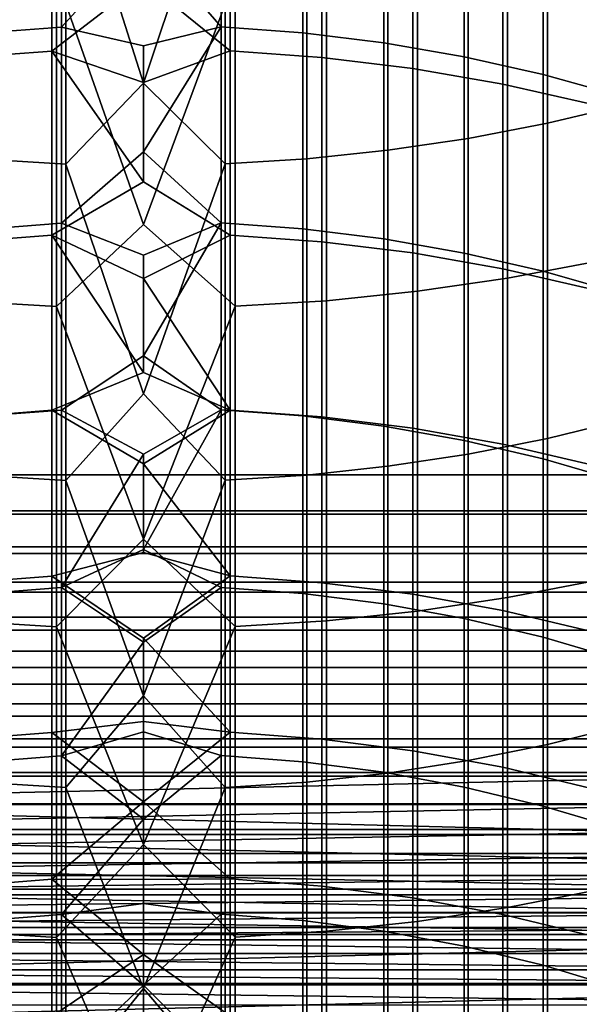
# Model space of a CAD drawing. Header units: metres. Extents: x -28 to 70, y -218 to 28.
# Tile 101 of 256: x -0.81 to 2.85, y -183.75 to -177.32. Entities that reach past the tile are written whole.
import ezdxf

# ---------------------------------------------------------------- set-up
doc = ezdxf.new("R2010")
doc.units = ezdxf.units.M
doc.layers.add('solid_10_261_432_XXX', color=7, linetype='CONTINUOUS')

msp = doc.modelspace()

# ---------------------------------------------------------------- linework, layer by layer
at = {"layer": 'solid_10_261_432_XXX'}
for points in [[(-3.3, -17.029387, 235.5), (-3.3, -180.294357, 235.5), (3.3, -180.294357, 235.5), (3.3, -17.029387, 235.5)], [(3, -17.029387, 225.5), (3, -180.294357, 225.5), (-3, -180.294357, 225.5), (-3, -17.029387, 225.5)], [(0.534932, -176.133957, 464.061493), (0, -177.732651, 462.496002), (-0.507145, -176.135056, 464.062622), (0, -175.645493, 464.555298)], [(3.1491, -175.757294, 463.674316), (3.1491, -177.874298, 461.557281), (2.640641, -177.995178, 461.674866), (2.640641, -175.874878, 463.795166)], [(2.640641, -175.874878, 463.795166), (2.640641, -177.995178, 461.674866), (2.123228, -178.094635, 461.771637), (2.123228, -175.971634, 463.894623)], [(2.123228, -175.971634, 463.894623), (2.123228, -178.094635, 461.771637), (1.598617, -178.172333, 461.847229), (1.598617, -176.047226, 463.972321)], [(-1.068586, -176.066849, 435.496948), (-1.068586, -177.407333, 433.382111), (-0.534932, -177.367538, 433.357666), (-0.534932, -176.02774, 435.471405)], [(-0.534932, -176.02774, 435.471405), (-0.534932, -177.367538, 433.357666), (0, -176.780121, 434.271149), (0, -176.053421, 435.403595)], [(0.507145, -176.026428, 435.470551), (0, -176.780121, 434.271149), (0.507145, -177.366196, 433.356812)], [(0.507145, -176.026428, 435.470551), (0.507145, -177.366196, 433.356812), (1.040938, -177.404617, 433.380432), (1.040938, -176.064178, 435.495209)], [(1.040938, -176.064178, 435.495209), (1.040938, -177.404617, 433.380432), (1.571201, -177.469421, 433.420288), (1.571201, -176.127869, 435.536804)], [(1.598617, -176.047226, 463.972321), (1.598617, -178.172333, 461.847229), (1.068586, -178.228012, 461.901398), (1.068586, -176.101395, 464.028015)], [(-0.507145, -176.135056, 464.062622), (-0.507145, -178.262619, 461.935059), (-1.040938, -178.230301, 461.903625), (-1.040938, -176.103622, 464.030304)], [(0, -177.732651, 462.496002), (-0.507145, -178.262619, 461.935059), (-0.507145, -176.135056, 464.062622)], [(0.534932, -176.133957, 464.061493), (0.534932, -178.26149, 461.93396), (0, -177.732651, 462.496002)], [(1.068586, -176.101395, 464.028015), (1.068586, -178.228012, 461.901398), (0.534932, -178.26149, 461.93396), (0.534932, -176.133957, 464.061493)], [(1.571201, -176.127869, 435.536804), (1.571201, -177.469421, 433.420288), (2.096138, -177.560425, 433.476227), (2.096138, -176.217285, 435.595245)], [(-0.599433, -176.261383, 432.677704), (-0.599433, -177.524109, 430.558563), (-1.197506, -177.568604, 430.584259), (-1.197506, -176.305145, 432.70459)], [(-0.599433, -176.261383, 432.677704), (0, -177.0634, 431.313538), (-0.599433, -177.524109, 430.558563)], [(0.567694, -176.259872, 432.676758), (0.567694, -177.522568, 430.557678), (0, -177.0634, 431.313538), (0, -176.380508, 432.4505)], [(1.16592, -176.302109, 432.702728), (1.16592, -177.565506, 430.582458), (0.567694, -177.522568, 430.557678), (0.567694, -176.259872, 432.676758)], [(2.096138, -176.217285, 435.595245), (2.096138, -177.560425, 433.476227), (2.613968, -177.677292, 433.548065), (2.613968, -176.332138, 435.670288)], [(1.760336, -176.373398, 432.746552), (1.760336, -177.63797, 430.624298), (1.16592, -177.565506, 430.582458), (1.16592, -176.302109, 432.702728)], [(2.613968, -176.332138, 435.670288), (2.613968, -177.677292, 433.548065), (3.122935, -177.819641, 433.635559), (3.122935, -176.472031, 435.761658)], [(2.348998, -176.473511, 432.808075), (2.348998, -177.739746, 430.683075), (1.760336, -177.63797, 430.624298), (1.760336, -176.373398, 432.746552)], [(2.929983, -176.602112, 432.887146), (2.929983, -177.870483, 430.758545), (2.348998, -177.739746, 430.683075), (2.348998, -176.473511, 432.808075)], [(-0.567694, -177.040588, 464.993469), (0, -178.658035, 463.409027), (0.599433, -177.039352, 464.992188), (0, -176.546036, 465.492859)], [(0.507145, -177.366196, 433.356812), (0, -176.780121, 434.271149), (-0.534932, -177.367538, 433.357666), (0, -177.489944, 433.128082)], [(2.379969, -176.860733, 464.808594), (2.379969, -179.008591, 462.660736), (2.960494, -178.899124, 462.55426), (2.960494, -176.754242, 464.699127)], [(1.791665, -176.943924, 464.894104), (1.791665, -179.094086, 462.743927), (2.379969, -179.008591, 462.660736), (2.379969, -176.860733, 464.808594)], [(1.197506, -177.003525, 464.955353), (1.197506, -179.155365, 462.803528), (1.791665, -179.094086, 462.743927), (1.791665, -176.943924, 464.894104)], [(-1.16592, -177.006012, 464.957916), (-1.16592, -179.157928, 462.80603), (-0.567694, -179.193466, 462.840576), (-0.567694, -177.040588, 464.993469)], [(-0.567694, -177.040588, 464.993469), (-0.567694, -179.193466, 462.840576), (0, -178.658035, 463.409027)], [(0, -178.658035, 463.409027), (0.599433, -179.1922, 462.839355), (0.599433, -177.039352, 464.992188)], [(0.599433, -177.039352, 464.992188), (0.599433, -179.1922, 462.839355), (1.197506, -179.155365, 462.803528), (1.197506, -177.003525, 464.955353)], [(-0.599433, -177.524109, 430.558563), (0, -177.0634, 431.313538), (0.567694, -177.522568, 430.557678), (0, -177.72937, 430.166595)], [(-1.068586, -177.407333, 433.382111), (-1.068586, -178.689026, 431.23114), (-0.534932, -178.64859, 431.207794), (-0.534932, -177.367538, 433.357666)], [(-0.534932, -177.367538, 433.357666), (-0.534932, -178.64859, 431.207794), (0, -178.182755, 431.97464), (0, -177.489944, 433.128082)], [(0.507145, -177.366196, 433.356812), (0, -177.489944, 433.128082), (0, -178.182755, 431.97464)], [(0.507145, -177.366196, 433.356812), (0, -178.182755, 431.97464), (0.507145, -178.647217, 431.207001)], [(0.507145, -177.366196, 433.356812), (0.507145, -178.647217, 431.207001), (1.040938, -178.686264, 431.229553), (1.040938, -177.404617, 433.380432)], [(1.040938, -177.404617, 433.380432), (1.040938, -178.686264, 431.229553), (1.571201, -178.752151, 431.267578), (1.571201, -177.469421, 433.420288)], [(1.571201, -177.469421, 433.420288), (1.571201, -178.752151, 431.267578), (2.096138, -178.844666, 431.320984), (2.096138, -177.560425, 433.476227)], [(-0.599433, -177.524109, 430.558563), (-0.599433, -178.727966, 428.405457), (-1.197506, -178.773148, 428.429901), (-1.197506, -177.568604, 430.584259)], [(-0.599433, -177.524109, 430.558563), (0, -177.72937, 430.166595), (0, -178.378281, 429.009888)], [(-0.599433, -177.524109, 430.558563), (0, -178.378281, 429.009888), (-0.599433, -178.727966, 428.405457)], [(0.567694, -177.522568, 430.557678), (0.567694, -178.72641, 428.404602), (0, -178.378281, 429.009888), (0, -177.72937, 430.166595)], [(1.16592, -177.565506, 430.582458), (1.16592, -178.770004, 428.428192), (0.567694, -178.72641, 428.404602), (0.567694, -177.522568, 430.557678)], [(2.096138, -177.560425, 433.476227), (2.096138, -178.844666, 431.320984), (2.613968, -178.96347, 431.389587), (2.613968, -177.677292, 433.548065)], [(1.760336, -177.63797, 430.624298), (1.760336, -178.843597, 428.468018), (1.16592, -178.770004, 428.428192), (1.16592, -177.565506, 430.582458)], [(2.348998, -177.739746, 430.683075), (2.348998, -178.946945, 428.523956), (1.760336, -178.843597, 428.468018), (1.760336, -177.63797, 430.624298)], [(2.613968, -177.677292, 433.548065), (2.613968, -178.96347, 431.389587), (3.122935, -179.108185, 431.473114), (3.122935, -177.819641, 433.635559)], [(0.534932, -178.26149, 461.93396), (0, -179.763763, 460.381378), (-0.507145, -178.262619, 461.935059), (0, -177.732651, 462.496002)], [(2.929983, -177.870483, 430.758545), (2.929983, -179.079712, 428.595795), (2.348998, -178.946945, 428.523956), (2.348998, -177.739746, 430.683075)], [(3.1491, -177.874298, 461.557281), (3.1491, -179.932175, 459.382751), (2.640641, -180.056244, 459.496979), (2.640641, -177.995178, 461.674866)], [(2.640641, -177.995178, 461.674866), (2.640641, -180.056244, 459.496979), (2.123228, -180.158325, 459.590942), (2.123228, -178.094635, 461.771637)], [(2.123228, -178.094635, 461.771637), (2.123228, -180.158325, 459.590942), (1.598617, -180.238083, 459.664368), (1.598617, -178.172333, 461.847229)], [(0.507145, -178.647217, 431.207001), (0, -178.182755, 431.97464), (-0.534932, -178.64859, 431.207794), (0, -178.858398, 430.811035)], [(1.598617, -178.172333, 461.847229), (1.598617, -180.238083, 459.664368), (1.068586, -180.295242, 459.71698), (1.068586, -178.228012, 461.901398)], [(-0.507145, -178.262619, 461.935059), (-0.507145, -180.330765, 459.749664), (-1.040938, -180.297592, 459.719147), (-1.040938, -178.230301, 461.903625)], [(0, -179.763763, 460.381378), (-0.507145, -180.330765, 459.749664), (-0.507145, -178.262619, 461.935059)], [(0.534932, -178.26149, 461.93396), (0.534932, -180.329605, 459.748596), (0, -179.763763, 460.381378)], [(1.068586, -178.228012, 461.901398), (1.068586, -180.295242, 459.71698), (0.534932, -180.329605, 459.748596), (0.534932, -178.26149, 461.93396)], [(-0.599433, -178.727966, 428.405457), (0, -178.378281, 429.009888), (0.567694, -178.72641, 428.404602), (0, -179.009964, 427.843719)], [(-1.068586, -178.689026, 431.23114), (-1.068586, -179.91098, 429.045654), (-0.534932, -179.869904, 429.023438), (-0.534932, -178.64859, 431.207794)], [(-0.567694, -179.193466, 462.840576), (0, -180.713333, 461.269257), (0.599433, -179.1922, 462.839355), (0, -178.658035, 463.409027)], [(-0.534932, -178.64859, 431.207794), (-0.534932, -179.869904, 429.023438), (0, -179.516739, 429.637543), (0, -178.858398, 430.811035)], [(0.507145, -178.647217, 431.207001), (0, -178.858398, 430.811035), (0, -179.516739, 429.637543)], [(0.507145, -178.647217, 431.207001), (0, -179.516739, 429.637543), (0.507145, -179.868515, 429.022675)], [(0.507145, -178.647217, 431.207001), (0.507145, -179.868515, 429.022675), (1.040938, -179.908173, 429.044128), (1.040938, -178.686264, 431.229553)], [(1.040938, -178.686264, 431.229553), (1.040938, -179.908173, 429.044128), (1.571201, -179.975082, 429.080353), (1.571201, -178.752151, 431.267578)], [(-0.599433, -178.727966, 428.405457), (-0.599433, -179.87204, 426.219971), (-1.197506, -179.917877, 426.243164), (-1.197506, -178.773148, 428.429901)], [(-0.599433, -178.727966, 428.405457), (0, -179.009964, 427.843719), (0, -179.624313, 426.668304)], [(-0.599433, -178.727966, 428.405457), (0, -179.624313, 426.668304), (-0.599433, -179.87204, 426.219971)], [(0.567694, -178.72641, 428.404602), (0.567694, -179.870453, 426.219177), (0, -179.009964, 427.843719)], [(1.16592, -178.770004, 428.428192), (1.16592, -179.914688, 426.241547), (0.567694, -179.870453, 426.219177), (0.567694, -178.72641, 428.404602)], [(1.760336, -178.843597, 428.468018), (1.760336, -179.989349, 426.279327), (1.16592, -179.914688, 426.241547), (1.16592, -178.770004, 428.428192)], [(1.571201, -178.752151, 431.267578), (1.571201, -179.975082, 429.080353), (2.096138, -180.069031, 429.131195), (2.096138, -178.844666, 431.320984)], [(2.348998, -178.946945, 428.523956), (2.348998, -180.094208, 426.332397), (1.760336, -179.989349, 426.279327), (1.760336, -178.843597, 428.468018)], [(2.096138, -178.844666, 431.320984), (2.096138, -180.069031, 429.131195), (2.613968, -180.189682, 429.196472), (2.613968, -178.96347, 431.389587)], [(2.379969, -179.008591, 462.660736), (2.379969, -181.096436, 460.454529), (2.960494, -180.98407, 460.351105), (2.960494, -178.899124, 462.55426)], [(2.929983, -179.079712, 428.595795), (2.929983, -180.228897, 426.400574), (2.348998, -180.094208, 426.332397), (2.348998, -178.946945, 428.523956)], [(2.613968, -178.96347, 431.389587), (2.613968, -180.189682, 429.196472), (3.122935, -180.336639, 429.276001), (3.122935, -179.108185, 431.473114)], [(0.567694, -179.870453, 426.219177), (0, -179.624313, 426.668304), (0, -179.009964, 427.843719)], [(1.791665, -179.094086, 462.743927), (1.791665, -181.184204, 460.535309), (2.379969, -181.096436, 460.454529), (2.379969, -179.008591, 462.660736)], [(1.197506, -179.155365, 462.803528), (1.197506, -181.247086, 460.593201), (1.791665, -181.184204, 460.535309), (1.791665, -179.094086, 462.743927)], [(-1.16592, -179.157928, 462.80603), (-1.16592, -181.249725, 460.595642), (-0.567694, -181.286194, 460.629211), (-0.567694, -179.193466, 462.840576)], [(0.599433, -179.1922, 462.839355), (0.599433, -181.284897, 460.628021), (1.197506, -181.247086, 460.593201), (1.197506, -179.155365, 462.803528)], [(-0.567694, -179.193466, 462.840576), (-0.567694, -181.286194, 460.629211), (0, -180.713333, 461.269257)], [(0, -180.713333, 461.269257), (0.599433, -181.284897, 460.628021), (0.599433, -179.1922, 462.839355)], [(0.507145, -179.868515, 429.022675), (0, -179.516739, 429.637543), (-0.534932, -179.869904, 429.023438), (0, -180.157593, 428.454407)], [(-0.599433, -179.87204, 426.219971), (0, -179.624313, 426.668304), (0.567694, -179.870453, 426.219177), (0, -180.221161, 425.483948)], [(0.534932, -180.329605, 459.748596), (0, -181.737381, 458.212982), (-0.507145, -180.330765, 459.749664), (0, -179.763763, 460.381378)], [(-0.599433, -179.87204, 426.219971), (-0.599433, -180.95546, 424.003784), (-1.197506, -181.001923, 424.025726), (-1.197506, -179.917877, 426.243164)], [(-1.068586, -179.91098, 429.045654), (-1.068586, -181.07225, 426.827332), (-0.534932, -181.030579, 426.806244), (-0.534932, -179.869904, 429.023438)], [(-0.599433, -180.95546, 424.003784), (-0.599433, -179.87204, 426.219971), (0, -180.221161, 425.483948), (0, -180.8004, 424.290833)], [(-0.534932, -179.869904, 429.023438), (-0.534932, -181.030579, 426.806244), (0, -180.157593, 428.454407)], [(0.507145, -179.868515, 429.022675), (0, -180.157593, 428.454407), (0, -180.780869, 427.261932)], [(0.507145, -179.868515, 429.022675), (0, -180.780869, 427.261932), (0.507145, -181.02916, 426.805542)], [(0.567694, -179.870453, 426.219177), (0.567694, -180.953857, 424.003052), (0, -180.221161, 425.483948)], [(0.507145, -179.868515, 429.022675), (0.507145, -181.02916, 426.805542), (1.040938, -181.069397, 426.825897), (1.040938, -179.908173, 429.044128)], [(1.16592, -179.914688, 426.241547), (1.16592, -180.998688, 424.0242), (0.567694, -180.953857, 424.003052), (0.567694, -179.870453, 426.219177)], [(1.040938, -179.908173, 429.044128), (1.040938, -181.069397, 426.825897), (1.571201, -181.137283, 426.86026), (1.571201, -179.975082, 429.080353)], [(1.760336, -179.989349, 426.279327), (1.760336, -181.074371, 424.059906), (1.16592, -180.998688, 424.0242), (1.16592, -179.914688, 426.241547)], [(3.1491, -179.932175, 459.382751), (3.1491, -181.929352, 457.152344), (2.640641, -182.056519, 457.263092), (2.640641, -180.056244, 459.496979)], [(1.571201, -179.975082, 429.080353), (1.571201, -181.137283, 426.86026), (2.096138, -181.23259, 426.908478), (2.096138, -180.069031, 429.131195)], [(2.348998, -180.094208, 426.332397), (2.348998, -181.180634, 424.110077), (1.760336, -181.074371, 424.059906), (1.760336, -179.989349, 426.279327)], [(2.096138, -180.069031, 429.131195), (2.096138, -181.23259, 426.908478), (2.613968, -181.354996, 426.970428), (2.613968, -180.189682, 429.196472)], [(2.640641, -180.056244, 459.496979), (2.640641, -182.056519, 457.263092), (2.123228, -182.161148, 457.354218), (2.123228, -180.158325, 459.590942)], [(2.929983, -180.228897, 426.400574), (2.929983, -181.317154, 424.1745), (2.348998, -181.180634, 424.110077), (2.348998, -180.094208, 426.332397)], [(-0.534932, -181.030579, 426.806244), (0, -180.780869, 427.261932), (0, -180.157593, 428.454407)], [(2.123228, -180.158325, 459.590942), (2.123228, -182.161148, 457.354218), (1.598617, -182.242905, 457.425415), (1.598617, -180.238083, 459.664368)], [(2.613968, -180.189682, 429.196472), (2.613968, -181.354996, 426.970428), (3.122935, -181.504089, 427.045868), (3.122935, -180.336639, 429.276001)], [(0.567694, -180.953857, 424.003052), (0, -180.8004, 424.290833), (0, -180.221161, 425.483948)], [(1.598617, -180.238083, 459.664368), (1.598617, -182.242905, 457.425415), (1.068586, -182.301483, 457.47644), (1.068586, -180.295242, 459.71698)], [(-3.3, -180.294357, 235.5), (-3.308622, -180.529068, 235.5), (3.308621, -180.529053, 235.5), (3.3, -180.294357, 235.5)], [(3, -180.294357, 225.5), (3.009405, -180.55072, 225.5), (-3.009404, -180.550705, 225.5), (-3, -180.294357, 225.5)], [(-0.507145, -180.330765, 459.749664), (-0.507145, -182.337891, 457.508148), (-1.040938, -182.303894, 457.478516), (-1.040938, -180.297592, 459.719147)], [(0, -181.737381, 458.212982), (-0.507145, -182.337891, 457.508148), (-0.507145, -180.330765, 459.749664)], [(0.534932, -180.329605, 459.748596), (0.534932, -182.3367, 457.507111), (0, -181.737381, 458.212982)], [(1.068586, -180.295242, 459.71698), (1.068586, -182.301483, 457.47644), (0.534932, -182.3367, 457.507111), (0.534932, -180.329605, 459.748596)], [(-3.308622, -180.529068, 235.5), (-3.33454, -180.763245, 235.5), (3.334539, -180.763245, 235.5), (3.308621, -180.529053, 235.5)], [(3.009405, -180.55072, 225.5), (3.037735, -180.806915, 225.5), (-3.037731, -180.806885, 225.5), (-3.009404, -180.550705, 225.5)], [(-0.567694, -181.286194, 460.629211), (0, -182.710434, 459.075043), (0.599433, -181.284897, 460.628021), (0, -180.713333, 461.269257)], [(-3.33454, -180.763245, 235.5), (-3.377668, -180.995102, 235.5), (3.37767, -180.995102, 235.5), (3.334539, -180.763245, 235.5)], [(0.507145, -181.02916, 426.805542), (0, -180.780869, 427.261932), (-0.534932, -181.030579, 426.806244), (0, -181.386383, 426.060333)], [(3.037735, -180.806915, 225.5), (3.084924, -181.060684, 225.5), (-3.084918, -181.060654, 225.5), (-3.037731, -180.806885, 225.5)], [(-0.599433, -180.95546, 424.003784), (0, -180.8004, 424.290833), (0.567694, -180.953857, 424.003052), (0, -181.361908, 423.089294)], [(-0.599433, -180.95546, 424.003784), (-0.599433, -181.977402, 421.758606), (-1.197506, -182.02446, 421.779266), (-1.197506, -181.001923, 424.025726)], [(-0.599433, -181.977402, 421.758606), (-0.599433, -180.95546, 424.003784), (0, -181.361908, 423.089294), (0, -181.905533, 421.879547)], [(0.567694, -180.953857, 424.003052), (0.567694, -181.975784, 421.757904), (0, -181.361908, 423.089294)], [(1.16592, -180.998688, 424.0242), (1.16592, -182.021179, 421.777832), (0.567694, -181.975784, 421.757904), (0.567694, -180.953857, 424.003052)], [(-3.377668, -180.995102, 235.5), (-3.437718, -181.223022, 235.5), (3.437721, -181.223038, 235.5), (3.37767, -180.995102, 235.5)], [(-1.068586, -181.07225, 426.827332), (-1.068586, -182.171951, 424.577881), (-0.534932, -182.1297, 424.557953), (-0.534932, -181.030579, 426.806244)], [(-0.534932, -181.030579, 426.806244), (-0.534932, -182.1297, 424.557953), (0, -181.386383, 426.060333)], [(0.507145, -182.128281, 424.557281), (0.507145, -181.02916, 426.805542), (0, -181.386383, 426.060333), (0, -181.974045, 424.849915)], [(0.507145, -181.02916, 426.805542), (0.507145, -182.128281, 424.557281), (1.040938, -182.169052, 424.576508), (1.040938, -181.069397, 426.825897)], [(1.760336, -181.074371, 424.059906), (1.760336, -182.097809, 421.811432), (1.16592, -182.021179, 421.777832), (1.16592, -180.998688, 424.0242)], [(2.379969, -181.096436, 460.454529), (2.379969, -183.122696, 458.19162), (2.960494, -183.007538, 458.091309), (2.960494, -180.98407, 460.351105)], [(3.084924, -181.060684, 225.5), (3.150609, -181.310028, 225.5), (-3.150602, -181.309998, 225.5), (-3.084918, -181.060654, 225.5)], [(1.040938, -181.069397, 426.825897), (1.040938, -182.169052, 424.576508), (1.571201, -182.237869, 424.608978), (1.571201, -181.137283, 426.86026)], [(2.348998, -181.180634, 424.110077), (2.348998, -182.205429, 421.858643), (1.760336, -182.097809, 421.811432), (1.760336, -181.074371, 424.059906)], [(1.791665, -181.184204, 460.535309), (1.791665, -183.212662, 458.269958), (2.379969, -183.122696, 458.19162), (2.379969, -181.096436, 460.454529)], [(1.571201, -181.137283, 426.86026), (1.571201, -182.237869, 424.608978), (2.096138, -182.334457, 424.654572), (2.096138, -181.23259, 426.908478)], [(-3.437718, -181.223022, 235.5), (-3.514354, -181.445831, 235.5), (3.514359, -181.445847, 235.5), (3.437721, -181.223038, 235.5)], [(1.197506, -181.247086, 460.593201), (1.197506, -183.277115, 458.326111), (1.791665, -183.212662, 458.269958), (1.791665, -181.184204, 460.535309)], [(2.929983, -181.317154, 424.1745), (2.929983, -182.343674, 421.919281), (2.348998, -182.205429, 421.858643), (2.348998, -181.180634, 424.110077)], [(-1.16592, -181.249725, 460.595642), (-1.16592, -183.279816, 458.328461), (-0.567694, -183.3172, 458.361023), (-0.567694, -181.286194, 460.629211)], [(-0.567694, -181.286194, 460.629211), (-0.567694, -183.3172, 458.361023), (0, -182.710434, 459.075043)], [(0, -182.710434, 459.075043), (0.599433, -183.315872, 458.359863), (0.599433, -181.284897, 460.628021)], [(0.599433, -181.284897, 460.628021), (0.599433, -183.315872, 458.359863), (1.197506, -183.277115, 458.326111), (1.197506, -181.247086, 460.593201)], [(2.096138, -181.23259, 426.908478), (2.096138, -182.334457, 424.654572), (2.613968, -182.458527, 424.713104), (2.613968, -181.354996, 426.970428)], [(3.150609, -181.310028, 225.5), (3.234411, -181.553696, 225.5), (-3.2344, -181.553665, 225.5), (-3.150602, -181.309998, 225.5)], [(2.613968, -181.354996, 426.970428), (2.613968, -182.458527, 424.713104), (3.122935, -182.609634, 424.784424), (3.122935, -181.504089, 427.045868)], [(-0.534932, -182.1297, 424.557953), (0, -181.974045, 424.849915), (0, -181.386383, 426.060333)], [(0.567694, -181.975784, 421.757904), (0, -181.905533, 421.879547), (0, -181.361908, 423.089294)], [(-3.514354, -181.445831, 235.5), (-3.607262, -181.662582, 235.5), (3.607268, -181.662598, 235.5), (3.514359, -181.445847, 235.5)], [(3.234411, -181.553696, 225.5), (3.336047, -181.790817, 225.5), (-3.336032, -181.790787, 225.5), (-3.2344, -181.553665, 225.5)], [(-3.607262, -181.662582, 235.5), (-3.715932, -181.871994, 235.5), (3.715939, -181.872009, 235.5), (3.607268, -181.662598, 235.5)], [(0.534932, -182.3367, 457.507111), (0, -183.652054, 455.992401), (-0.507145, -182.337891, 457.508148), (0, -181.737381, 458.212982)], [(3.336047, -181.790817, 225.5), (3.454941, -182.019928, 225.5), (-3.454924, -182.019897, 225.5), (-3.336032, -181.790787, 225.5)], [(-3.715932, -181.871994, 235.5), (-3.839669, -182.072739, 235.5), (3.83968, -182.072754, 235.5), (3.715939, -181.872009, 235.5)], [(-0.599433, -181.977402, 421.758606), (0, -181.905533, 421.879547), (0, -182.431183, 420.661896)], [(0.567694, -181.975784, 421.757904), (0, -182.431183, 420.661896), (0, -181.905533, 421.879547)], [(3.1491, -181.929352, 457.152344), (3.1491, -183.864304, 454.867737), (2.640641, -183.994476, 454.974945), (2.640641, -182.056519, 457.263092)], [(-0.599433, -181.977402, 421.758606), (-0.599433, -182.937088, 419.486145), (-1.197506, -182.984695, 419.505463), (-1.197506, -182.02446, 421.779266)], [(-0.599433, -181.977402, 421.758606), (0, -182.431183, 420.661896), (-0.599433, -182.937088, 419.486145)], [(0.507145, -182.128281, 424.557281), (0, -181.974045, 424.849915), (-0.534932, -182.1297, 424.557953), (0, -182.543701, 423.63092)], [(0.567694, -181.975784, 421.757904), (0.567694, -182.935455, 419.485474), (0, -182.431183, 420.661896)], [(1.16592, -182.021179, 421.777832), (1.16592, -182.981384, 419.50412), (0.567694, -182.935455, 419.485474), (0.567694, -181.975784, 421.757904)], [(3.454941, -182.019928, 225.5), (3.590286, -182.239487, 225.5), (-3.590267, -182.239456, 225.5), (-3.454924, -182.019897, 225.5)], [(1.760336, -182.097809, 421.811432), (1.760336, -183.058914, 419.535614), (1.16592, -182.981384, 419.50412), (1.16592, -182.021179, 421.777832)], [(2.640641, -182.056519, 457.263092), (2.640641, -183.994476, 454.974945), (2.123228, -184.101593, 455.063141), (2.123228, -182.161148, 457.354218)], [(-3.839669, -182.072739, 235.5), (-3.977777, -182.263718, 235.5), (3.977789, -182.263733, 235.5), (3.83968, -182.072754, 235.5)], [(-1.068586, -182.171951, 424.577881), (-1.068586, -183.209244, 422.29895), (-0.534932, -183.166473, 422.280182), (-0.534932, -182.1297, 424.557953)], [(-0.534932, -182.1297, 424.557953), (-0.534932, -183.166473, 422.280182), (0, -182.543701, 423.63092)], [(0.507145, -183.165024, 422.279572), (0.507145, -182.128281, 424.557281), (0, -182.543701, 423.63092), (0, -183.095215, 422.403595)], [(0.507145, -182.128281, 424.557281), (0.507145, -183.165024, 422.279572), (1.040938, -183.206314, 422.297668), (1.040938, -182.169052, 424.576508)], [(2.348998, -182.205429, 421.858643), (2.348998, -183.167786, 419.579834), (1.760336, -183.058914, 419.535614), (1.760336, -182.097809, 421.811432)], [(1.040938, -182.169052, 424.576508), (1.040938, -183.206314, 422.297668), (1.571201, -183.276001, 422.328247), (1.571201, -182.237869, 424.608978)], [(2.123228, -182.161148, 457.354218), (2.123228, -184.101593, 455.063141), (1.598617, -184.185272, 455.13205), (1.598617, -182.242905, 457.425415)], [(3.590286, -182.239487, 225.5), (3.741348, -182.44838, 225.5), (-3.741326, -182.448349, 225.5), (-3.590267, -182.239456, 225.5)], [(1.598617, -182.242905, 457.425415), (1.598617, -184.185272, 455.13205), (1.068586, -184.245224, 455.181458), (1.068586, -182.301483, 457.47644)], [(1.571201, -182.237869, 424.608978), (1.571201, -183.276001, 422.328247), (2.096138, -183.37381, 422.371155), (2.096138, -182.334457, 424.654572)], [(2.929983, -182.343674, 421.919281), (2.929983, -183.307648, 419.636627), (2.348998, -183.167786, 419.579834), (2.348998, -182.205429, 421.858643)], [(-3.977777, -182.263718, 235.5), (-4.129601, -182.444046, 235.5), (3.977789, -182.263733, 235.5)], [(-4.129601, -182.444046, 235.5), (4.12961, -182.444061, 235.5), (3.977789, -182.263733, 235.5)], [(-0.507145, -182.337891, 457.508148), (-0.507145, -184.282501, 455.212128), (-1.040938, -184.247696, 455.183472), (-1.040938, -182.303894, 457.478516)], [(1.068586, -182.301483, 457.47644), (1.068586, -184.245224, 455.181458), (0.534932, -184.281281, 455.211151), (0.534932, -182.3367, 457.507111)], [(0, -183.652054, 455.992401), (-0.507145, -184.282501, 455.212128), (-0.507145, -182.337891, 457.508148)], [(0.534932, -182.3367, 457.507111), (0.534932, -184.281281, 455.211151), (0, -183.652054, 455.992401)], [(2.096138, -182.334457, 424.654572), (2.096138, -183.37381, 422.371155), (2.613968, -183.499451, 422.426239), (2.613968, -182.458527, 424.713104)], [(-4.129601, -182.444046, 235.5), (-4.294396, -182.612823, 235.5), (4.12961, -182.444061, 235.5)], [(-4.294396, -182.612823, 235.5), (4.294406, -182.612839, 235.5), (4.12961, -182.444061, 235.5)], [(3.907445, -182.64566, 225.5), (-3.907422, -182.64563, 225.5), (-3.741326, -182.448349, 225.5)], [(3.741348, -182.44838, 225.5), (3.907445, -182.64566, 225.5), (-3.741326, -182.448349, 225.5)], [(-0.599433, -182.937088, 419.486145), (0, -182.431183, 420.661896), (0, -182.938721, 419.436554)], [(0.567694, -182.935455, 419.485474), (0, -182.938721, 419.436554), (0, -182.431183, 420.661896)], [(2.613968, -182.458527, 424.713104), (2.613968, -183.499451, 422.426239), (3.122935, -183.652466, 422.493378), (3.122935, -182.609634, 424.784424)], [(-0.534932, -183.166473, 422.280182), (0, -183.095215, 422.403595), (0, -182.543701, 423.63092)], [(-4.294396, -182.612823, 235.5), (-4.471138, -182.768967, 235.5), (4.294406, -182.612839, 235.5)], [(-4.471138, -182.768967, 235.5), (4.471151, -182.768982, 235.5), (4.294406, -182.612839, 235.5)], [(4.087768, -182.830322, 225.5), (-4.087741, -182.830292, 225.5), (-3.907422, -182.64563, 225.5)], [(3.907445, -182.64566, 225.5), (4.087768, -182.830322, 225.5), (-3.907422, -182.64563, 225.5)], [(-0.567694, -183.3172, 458.361023), (0, -184.647903, 456.828033), (0.599433, -183.315872, 458.359863), (0, -182.710434, 459.075043)], [(-4.471138, -182.768967, 235.5), (-4.658757, -182.911575, 235.5), (4.471151, -182.768982, 235.5)], [(-4.658757, -182.911575, 235.5), (4.658769, -182.911575, 235.5), (4.471151, -182.768982, 235.5)], [(4.281115, -183.001114, 225.5), (-4.28109, -183.001099, 225.5), (-4.087741, -182.830292, 225.5)], [(4.087768, -182.830322, 225.5), (4.281115, -183.001114, 225.5), (-4.087741, -182.830292, 225.5)], [(-4.856404, -183.040009, 235.5), (4.856412, -183.040009, 235.5), (4.658769, -182.911575, 235.5)], [(-4.658757, -182.911575, 235.5), (-4.856404, -183.040009, 235.5), (4.658769, -182.911575, 235.5)], [(-0.599433, -182.937088, 419.486145), (-0.599433, -183.833786, 417.18808), (-1.197506, -183.881912, 417.206085), (-1.197506, -182.984695, 419.505463)], [(-0.599433, -182.937088, 419.486145), (0, -182.938721, 419.436554), (0, -183.428055, 418.203857)], [(-0.599433, -182.937088, 419.486145), (0, -183.428055, 418.203857), (-0.599433, -183.833786, 417.18808)], [(0.567694, -182.935455, 419.485474), (0.567694, -183.832138, 417.187439), (0, -183.428055, 418.203857), (0, -182.938721, 419.436554)], [(1.16592, -182.981384, 419.50412), (1.16592, -183.878571, 417.204834), (0.567694, -183.832138, 417.187439), (0.567694, -182.935455, 419.485474)], [(4.486279, -183.157028, 225.5), (-4.486256, -183.157013, 225.5), (-4.28109, -183.001099, 225.5)], [(4.281115, -183.001114, 225.5), (4.486279, -183.157028, 225.5), (-4.28109, -183.001099, 225.5)], [(1.760336, -183.058914, 419.535614), (1.760336, -183.95694, 417.234161), (1.16592, -183.878571, 417.204834), (1.16592, -182.981384, 419.50412)], [(2.379969, -183.122696, 458.19162), (2.379969, -185.085846, 455.873749), (2.960494, -184.967957, 455.776642), (2.960494, -183.007538, 458.091309)], [(-5.063063, -183.15358, 235.5), (5.063061, -183.15358, 235.5), (4.856412, -183.040009, 235.5)], [(-4.856404, -183.040009, 235.5), (-5.063063, -183.15358, 235.5), (4.856412, -183.040009, 235.5)], [(-0.534932, -183.166473, 422.280182), (0, -183.628494, 421.168274), (0, -183.095215, 422.403595)], [(0.507145, -183.165024, 422.279572), (0, -183.095215, 422.403595), (0, -183.628494, 421.168274)], [(2.348998, -183.167786, 419.579834), (2.348998, -184.066986, 417.27536), (1.760336, -183.95694, 417.234161), (1.760336, -183.058914, 419.535614)], [(-5.27733, -183.251556, 235.5), (5.277321, -183.251556, 235.5), (5.063061, -183.15358, 235.5)], [(-5.063063, -183.15358, 235.5), (-5.27733, -183.251556, 235.5), (5.063061, -183.15358, 235.5)], [(4.702519, -183.297531, 225.5), (-4.702489, -183.297516, 225.5), (-4.486256, -183.157013, 225.5)], [(4.486279, -183.157028, 225.5), (4.702519, -183.297531, 225.5), (-4.486256, -183.157013, 225.5)], [(1.791665, -183.212662, 458.269958), (1.791665, -185.177917, 455.949585), (2.379969, -185.085846, 455.873749), (2.379969, -183.122696, 458.19162)], [(-1.068586, -183.209244, 422.29895), (-1.068586, -184.18335, 419.99231), (-0.534932, -184.140076, 419.974762), (-0.534932, -183.166473, 422.280182)], [(-0.534932, -183.166473, 422.280182), (-0.534932, -184.140076, 419.974762), (0, -183.628494, 421.168274)], [(0.507145, -183.165024, 422.279572), (0, -183.628494, 421.168274), (0.507145, -184.138626, 419.974152)], [(0.507145, -183.165024, 422.279572), (0.507145, -184.138626, 419.974152), (1.040938, -184.180405, 419.991119), (1.040938, -183.206314, 422.297668)], [(1.040938, -183.206314, 422.297668), (1.040938, -184.180405, 419.991119), (1.571201, -184.250885, 420.019745), (1.571201, -183.276001, 422.328247)], [(1.197506, -183.277115, 458.326111), (1.197506, -185.243912, 456.003906), (1.791665, -185.177917, 455.949585), (1.791665, -183.212662, 458.269958)], [(2.929983, -183.307648, 419.636627), (2.929983, -184.208359, 417.328308), (2.348998, -184.066986, 417.27536), (2.348998, -183.167786, 419.579834)], [(-5.497591, -183.333298, 235.5), (5.497591, -183.333298, 235.5), (5.277321, -183.251556, 235.5)], [(-5.27733, -183.251556, 235.5), (-5.497591, -183.333298, 235.5), (5.277321, -183.251556, 235.5)], [(-1.16592, -183.279816, 458.328461), (-1.16592, -185.246674, 456.006195), (-0.567694, -185.284943, 456.03772), (-0.567694, -183.3172, 458.361023)], [(0.599433, -183.315872, 458.359863), (0.599433, -185.283569, 456.036591), (1.197506, -185.243912, 456.003906), (1.197506, -183.277115, 458.326111)], [(1.571201, -183.276001, 422.328247), (1.571201, -184.250885, 420.019745), (2.096138, -184.349854, 420.059937), (2.096138, -183.37381, 422.371155)], [(-6.320981, -183.627838, 235.5), (6.321019, -183.627853, 235.5), (5.497591, -183.333298, 235.5)], [(-5.497591, -183.333298, 235.5), (-6.320981, -183.627838, 235.5), (5.497591, -183.333298, 235.5)], [(4.928734, -183.421829, 225.5), (-4.928704, -183.421814, 225.5), (-4.702489, -183.297516, 225.5)], [(4.702519, -183.297531, 225.5), (4.928734, -183.421829, 225.5), (-4.702489, -183.297516, 225.5)], [(-0.567694, -183.3172, 458.361023), (-0.567694, -185.284943, 456.03772), (0, -184.647903, 456.828033)], [(0, -184.647903, 456.828033), (0.599433, -185.283569, 456.036591), (0.599433, -183.315872, 458.359863)], [(2.096138, -183.37381, 422.371155), (2.096138, -184.349854, 420.059937), (2.613968, -184.476959, 420.111572), (2.613968, -183.499451, 422.426239)], [(5.163129, -183.528976, 225.5), (-5.163109, -183.528961, 225.5), (-4.928704, -183.421814, 225.5)], [(4.928734, -183.421829, 225.5), (5.163129, -183.528976, 225.5), (-4.928704, -183.421814, 225.5)], [(-0.599433, -183.833786, 417.18808), (0, -183.428055, 418.203857), (0, -183.899063, 416.96405)], [(0.567694, -183.832138, 417.187439), (0, -183.899063, 416.96405), (0, -183.428055, 418.203857)], [(5.403615, -183.618195, 225.5), (-5.403615, -183.618195, 225.5), (-5.163109, -183.528961, 225.5)], [(5.163129, -183.528976, 225.5), (5.403615, -183.618195, 225.5), (-5.163109, -183.528961, 225.5)], [(2.613968, -183.499451, 422.426239), (2.613968, -184.476959, 420.111572), (3.122935, -184.63176, 420.174438), (3.122935, -183.652466, 422.493378)], [(-6.320981, -183.627838, 235.5), (-7.130092, -183.963654, 235.5), (6.321019, -183.627853, 235.5)], [(-7.130092, -183.963654, 235.5), (7.13015, -183.963684, 235.5), (6.321019, -183.627853, 235.5)], [(5.813607, -183.759171, 225.5), (-5.813626, -183.759171, 225.5), (-5.403615, -183.618195, 225.5)], [(5.403615, -183.618195, 225.5), (5.813607, -183.759171, 225.5), (-5.403615, -183.618195, 225.5)], [(-0.534932, -184.140076, 419.974762), (0, -184.143417, 419.92514), (0, -183.628494, 421.168274)], [(0.534932, -184.281281, 455.211151), (0, -185.506424, 453.721222), (-0.507145, -184.282501, 455.212128), (0, -183.652054, 455.992401)], [(0.507145, -184.138626, 419.974152), (0, -183.628494, 421.168274), (0, -184.143417, 419.92514)]]:
    msp.add_3dface(points, dxfattribs=at)

doc.saveas('drawing.dxf')
